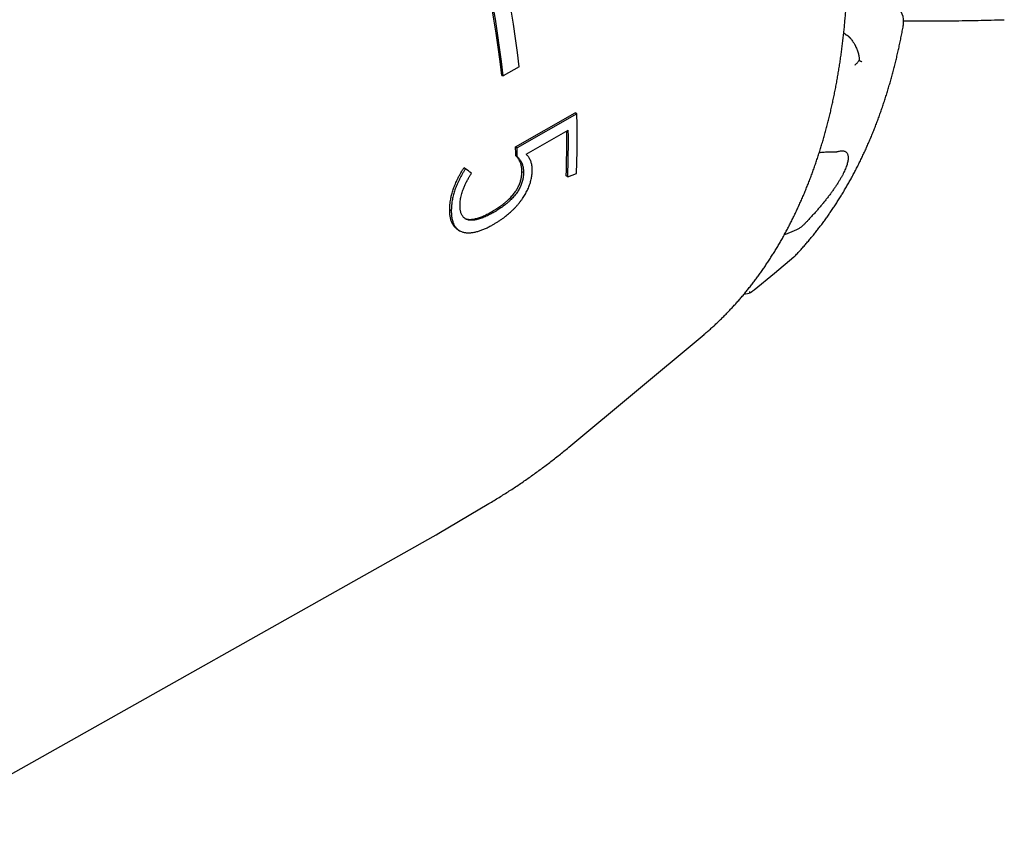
# Model space of a CAD drawing. Header units: millimetres. Extents: x 8 to 399, y 12 to 198.
# Tile 43 of 53: x 364 to 386, y 49 to 67. Entities that reach past the tile are written whole.
import ezdxf

# ---------------------------------------------------------------- set-up
doc = ezdxf.new("R2010")
doc.units = ezdxf.units.MM

msp = doc.modelspace()

# ---------------------------------------------------------------- linework, layer by layer
at = {"color": 7, "linetype": 'Continuous', "lineweight": 30}
for p, q in [((382.501, 66.726), (382.465, 66.754)), ((382.813, 66.149), (382.831, 66.138)), ((375.199, 66.006), (374.843, 65.802)), ((374.809, 65.806), (374.843, 65.802)), ((375.117, 64.211), (376.454, 64.97)), ((376.489, 64.949), (375.153, 64.191)), ((376.489, 64.949), (376.454, 64.97)), ((375.357, 64.047), (376.298, 64.581)), ((375.117, 64.211), (375.153, 64.191)), ((375.157, 63.992), (375.122, 64.013)), ((373.996, 63.722), (373.96, 63.742)), ((375.294, 63.633), (375.259, 63.654)), ((376.286, 63.54), (376.25, 63.561)), ((376.286, 63.54), (376.481, 63.614)), ((373.679, 62.774), (373.643, 62.794)), ((374.613, 62.733), (374.578, 62.754)), ((373.829, 62.354), (373.865, 62.333)), ((380.231, 60.91), (380.349, 60.935)), ((380.422, 60.974), (380.386, 60.948)), ((376.313, 57.486), (379.295, 59.971)), ((373.401, 55.558), (374.52, 56.22)), ((361.543, 48.879), (373.272, 55.483))]:
    msp.add_line(p, q, dxfattribs=at)
at = {"color": 7, "linetype": 'Continuous', "lineweight": 30, "flags": 128}
for points in [[(380.462, 61.005), (380.914, 61.383), (381.347, 61.745)], [(379.295, 59.971), (379.342, 60.011), (379.344, 60.012)], [(373.272, 55.483), (373.337, 55.521), (373.401, 55.558)]]:
    msp.add_lwpolyline(points, dxfattribs=at)
at = {"color": 7, "linetype": 'Continuous', "lineweight": 30}
for centre, radius, start, end in [((344.803, 62.388), 30.611, 6.788, 25.9278), ((344.469, 62.205), 30.553, 6.7695, 25.9463), ((344.43, 62.18), 30.628, 6.7931, 25.9227), ((383.307, 67.014), 0.5, 0, 52.9614), ((383.307, 67.014), 0.5, 349.7645, 0), ((356.921, 64.409), 19.576, 357.6733, 1.5812), ((356.958, 64.313), 19.307, 357.7684, 0.7382), ((356.924, 64.293), 19.376, 357.7738, 0.8526), ((354.626, 63.656), 20.499, 0.9967, 1.5515), ((354.615, 63.636), 20.545, 0.9935, 1.5471), ((381.027, 62.128), 0.5, 309.8455, 316.4787)]:
    msp.add_arc(centre, radius, start, end, dxfattribs=at)
msp.add_ellipse((359.92, 71.837), major_axis=(19.536, -12.918), ratio=0.058831, start_param=0.795936, end_param=0.805941, dxfattribs=at)
for points, knots in [([(379.344, 60.013), (379.359, 60.025), (379.398, 60.059), (379.461, 60.114), (379.533, 60.178), (379.604, 60.244), (379.674, 60.311), (379.744, 60.379), (379.813, 60.448), (379.881, 60.518), (379.948, 60.589), (380.015, 60.661), (380.081, 60.734), (380.146, 60.809), (380.21, 60.884), (380.274, 60.96), (380.336, 61.038), (380.398, 61.116), (380.459, 61.196), (380.52, 61.276), (380.579, 61.358), (380.638, 61.441), (380.696, 61.524), (380.753, 61.609), (380.809, 61.695), (380.864, 61.781), (380.919, 61.869), (380.973, 61.957), (381.026, 62.047), (381.078, 62.137), (381.129, 62.229), (381.179, 62.321), (381.229, 62.415), (381.277, 62.509), (381.325, 62.605), (381.372, 62.701), (381.418, 62.798), (381.463, 62.896), (381.508, 62.995), (381.551, 63.095), (381.594, 63.196), (381.635, 63.298), (381.676, 63.4), (381.716, 63.504), (381.755, 63.608), (381.793, 63.713), (381.83, 63.819), (381.866, 63.926), (381.902, 64.034), (381.936, 64.143), (381.97, 64.252), (382.003, 64.362), (382.034, 64.474), (382.065, 64.585), (382.095, 64.698), (382.124, 64.812), (382.152, 64.926), (382.18, 65.041), (382.206, 65.157), (382.231, 65.273), (382.256, 65.391), (382.279, 65.509), (382.302, 65.628), (382.323, 65.747), (382.344, 65.867), (382.364, 65.988), (382.382, 66.11), (382.4, 66.232), (382.417, 66.356), (382.433, 66.479), (382.448, 66.604), (382.463, 66.729), (382.476, 66.855), (382.488, 66.981), (382.499, 67.108), (382.51, 67.236), (382.519, 67.364), (382.528, 67.493), (382.535, 67.622), (382.542, 67.752), (382.547, 67.883), (382.552, 68.014), (382.556, 68.146), (382.559, 68.279), (382.561, 68.412), (382.561, 68.523), (382.562, 68.613), (382.561, 68.704), (382.561, 68.817), (382.559, 68.952), (382.556, 69.088), (382.552, 69.224), (382.547, 69.361), (382.542, 69.498), (382.535, 69.635), (382.527, 69.773), (382.519, 69.912), (382.51, 70.051), (382.499, 70.19), (382.488, 70.33), (382.476, 70.47), (382.462, 70.61), (382.448, 70.751), (382.433, 70.893), (382.417, 71.034), (382.4, 71.177), (382.382, 71.319), (382.364, 71.462), (382.344, 71.605), (382.323, 71.749), (382.302, 71.892), (382.279, 72.037), (382.256, 72.181), (382.232, 72.326), (382.206, 72.471), (382.18, 72.616), (382.153, 72.762), (382.125, 72.908), (382.096, 73.054), (382.066, 73.2), (382.036, 73.347), (382.004, 73.493), (381.972, 73.64), (381.938, 73.788), (381.904, 73.935), (381.869, 74.083), (381.833, 74.23), (381.796, 74.378), (381.758, 74.526), (381.719, 74.675), (381.679, 74.823), (381.639, 74.971), (381.597, 75.12), (381.555, 75.269), (381.512, 75.417), (381.468, 75.566), (381.423, 75.715), (381.377, 75.864), (381.331, 76.013), (381.283, 76.162), (381.235, 76.312), (381.186, 76.461), (381.136, 76.61), (381.085, 76.759), (381.033, 76.908), (380.981, 77.058), (380.927, 77.207), (380.873, 77.356), (380.818, 77.505), (380.762, 77.654), (380.706, 77.803), (380.648, 77.952), (380.59, 78.101), (380.531, 78.25), (380.471, 78.398), (380.41, 78.547), (380.349, 78.695), (380.286, 78.844), (380.223, 78.992), (380.16, 79.14), (380.095, 79.288), (380.029, 79.436), (379.963, 79.583), (379.896, 79.731), (379.829, 79.878), (379.76, 80.025), (379.691, 80.171), (379.621, 80.318), (379.55, 80.464), (379.479, 80.61), (379.407, 80.756), (379.334, 80.902), (379.26, 81.047), (379.186, 81.192), (379.111, 81.337), (379.035, 81.481), (378.958, 81.625), (378.881, 81.769), (378.803, 81.912), (378.725, 82.055), (378.645, 82.198), (378.565, 82.341), (378.485, 82.483), (378.404, 82.624), (378.322, 82.766), (378.239, 82.907), (378.156, 83.047), (378.072, 83.187), (377.987, 83.327), (377.902, 83.466), (377.816, 83.605), (377.73, 83.743), (377.643, 83.881), (377.555, 84.019), (377.467, 84.156), (377.378, 84.292), (377.288, 84.428), (377.198, 84.563), (377.108, 84.698), (377.016, 84.833), (376.924, 84.967), (376.832, 85.1), (376.739, 85.233), (376.646, 85.365), (376.552, 85.497), (376.457, 85.628), (376.362, 85.759), (376.266, 85.889), (376.17, 86.018), (376.073, 86.147), (375.976, 86.275), (375.878, 86.403), (375.78, 86.53), (375.681, 86.656), (375.582, 86.782), (375.482, 86.907), (375.382, 87.031), (375.281, 87.155), (375.18, 87.278), (375.079, 87.4), (374.977, 87.522), (374.874, 87.643), (374.771, 87.763), (374.668, 87.882), (374.564, 88.001), (374.46, 88.119), (374.356, 88.236), (374.251, 88.353), (374.145, 88.469), (374.04, 88.584), (373.933, 88.698), (373.827, 88.811), (373.72, 88.924), (373.613, 89.036), (373.505, 89.147), (373.397, 89.257), (373.289, 89.366), (373.18, 89.475), (373.072, 89.583), (372.962, 89.69), (372.853, 89.796), (372.743, 89.901), (372.633, 90.006), (372.522, 90.109), (372.412, 90.212), (372.301, 90.314), (372.189, 90.414), (372.078, 90.514), (371.966, 90.614), (371.854, 90.712), (371.742, 90.809), (371.629, 90.905), (371.516, 91.001), (371.403, 91.095), (371.29, 91.189), (371.177, 91.281), (371.063, 91.373), (370.95, 91.464), (370.836, 91.554), (370.721, 91.642), (370.607, 91.73), (370.493, 91.817), (370.378, 91.903), (370.263, 91.988), (370.149, 92.072), (370.034, 92.154), (369.918, 92.236), (369.803, 92.317), (369.688, 92.397), (369.572, 92.476), (369.48, 92.538), (369.426, 92.574), (369.41, 92.584)], [0, 0, 0, 0, 0.0022092, 0.0059093, 0.00961, 0.0133113, 0.0170132, 0.0207158, 0.0244191, 0.028123, 0.0318277, 0.0355332, 0.0392394, 0.0429464, 0.0466541, 0.0503627, 0.0540722, 0.0577824, 0.0614935, 0.0652054, 0.0689181, 0.0726316, 0.076346, 0.0800613, 0.0837773, 0.0874942, 0.0912118, 0.0949303, 0.0986495, 0.1023696, 0.1060903, 0.1098119, 0.1135341, 0.1172571, 0.1209808, 0.1247051, 0.1284301, 0.1321558, 0.135882, 0.1396089, 0.1433364, 0.1470644, 0.1507929, 0.154522, 0.1582516, 0.1619817, 0.1657123, 0.1694432, 0.1731747, 0.1769065, 0.1806387, 0.1843713, 0.1881042, 0.1918374, 0.195571, 0.1993049, 0.203039, 0.2067734, 0.2105081, 0.214243, 0.2179781, 0.2217134, 0.2254489, 0.2291845, 0.2329203, 0.2366563, 0.2403924, 0.2441286, 0.247865, 0.2516014, 0.2553379, 0.2590745, 0.2628112, 0.2665479, 0.2702847, 0.2740215, 0.2777583, 0.2814952, 0.2852321, 0.288969, 0.2927059, 0.2964428, 0.3001797, 0.3039166, 0.3076534, 0.3113902, 0.313263, 0.3152315, 0.3189683, 0.322705, 0.3264417, 0.3301783, 0.3339149, 0.3376514, 0.3413879, 0.3451243, 0.3488607, 0.352597, 0.3563332, 0.3600694, 0.3638055, 0.3675415, 0.3712774, 0.3750133, 0.3787491, 0.3824848, 0.3862205, 0.389956, 0.3936915, 0.3974269, 0.4011623, 0.4048975, 0.4086327, 0.4123678, 0.4161028, 0.4198377, 0.4235726, 0.4273074, 0.4310421, 0.4347767, 0.4385112, 0.4422457, 0.4459801, 0.4497144, 0.4534487, 0.4571828, 0.4609169, 0.4646509, 0.4683849, 0.4721187, 0.4758525, 0.4795863, 0.4833199, 0.4870535, 0.4907871, 0.4945205, 0.4982539, 0.5019872, 0.5057205, 0.5094537, 0.5131869, 0.51692, 0.520653, 0.524386, 0.5281189, 0.5318518, 0.5355846, 0.5393174, 0.5430501, 0.5467827, 0.5505154, 0.5542479, 0.5579805, 0.5617129, 0.5654454, 0.5691778, 0.5729101, 0.5766425, 0.5803747, 0.584107, 0.5878392, 0.5915714, 0.5953036, 0.5990357, 0.6027678, 0.6064998, 0.6102319, 0.6139639, 0.6176959, 0.6214279, 0.6251598, 0.6288918, 0.6326237, 0.6363556, 0.6400875, 0.6438193, 0.6475512, 0.651283, 0.6550149, 0.6587467, 0.6624786, 0.6662104, 0.6699422, 0.673674, 0.6774058, 0.6811377, 0.6848695, 0.6886013, 0.6923331, 0.696065, 0.6997968, 0.7035287, 0.7072605, 0.7109924, 0.7147243, 0.7184562, 0.7221881, 0.7259201, 0.729652, 0.733384, 0.737116, 0.740848, 0.7445801, 0.7483122, 0.7520443, 0.7557764, 0.7595086, 0.7632408, 0.766973, 0.7707052, 0.7744375, 0.7781699, 0.7819022, 0.7856346, 0.7893671, 0.7930996, 0.7968321, 0.8005647, 0.8042973, 0.80803, 0.8117628, 0.8154955, 0.8192284, 0.8229613, 0.8266942, 0.8304272, 0.8341602, 0.8378934, 0.8416265, 0.8453598, 0.849093, 0.8528264, 0.8565598, 0.8602933, 0.8640269, 0.8677605, 0.8714942, 0.8752279, 0.8789618, 0.8826957, 0.8864296, 0.8901637, 0.8938978, 0.897632, 0.9013663, 0.9051006, 0.9088351, 0.9125696, 0.9163042, 0.9200388, 0.9237736, 0.9275084, 0.9312433, 0.9349783, 0.9387134, 0.9424485, 0.9461838, 0.9499191, 0.9536545, 0.95739, 0.9611256, 0.9648612, 0.9685969, 0.9723327, 0.9760686, 0.9798046, 0.9835406, 0.9872767, 0.9910129, 0.9947492, 0.9984855, 1, 1, 1, 1]), ([(383.805, 67.037), (383.894, 67.036), (384.072, 67.034), (384.344, 67.032), (384.621, 67.033), (384.901, 67.035), (385.185, 67.038), (385.472, 67.044), (385.764, 67.05), (385.961, 67.056), (386.06, 67.059)], [0, 0, 0, 0, 0.1217, 0.245325, 0.369395, 0.494016, 0.61929, 0.745316, 0.872189, 1, 1, 1, 1]), ([(381.39, 61.784), (381.402, 61.797), (381.437, 61.834), (381.494, 61.896), (381.56, 61.969), (381.625, 62.044), (381.69, 62.12), (381.754, 62.197), (381.817, 62.275), (381.88, 62.354), (381.941, 62.434), (382.002, 62.515), (382.062, 62.597), (382.121, 62.68), (382.179, 62.764), (382.237, 62.849), (382.294, 62.935), (382.349, 63.022), (382.404, 63.11), (382.459, 63.199), (382.512, 63.29), (382.564, 63.381), (382.616, 63.473), (382.667, 63.566), (382.717, 63.66), (382.765, 63.755), (382.814, 63.851), (382.861, 63.948), (382.907, 64.045), (382.953, 64.144), (382.997, 64.244), (383.041, 64.344), (383.084, 64.446), (383.126, 64.548), (383.167, 64.651), (383.207, 64.755), (383.246, 64.86), (383.284, 64.966), (383.321, 65.073), (383.358, 65.18), (383.393, 65.289), (383.428, 65.398), (383.462, 65.508), (383.494, 65.619), (383.526, 65.731), (383.557, 65.843), (383.587, 65.956), (383.616, 66.071), (383.644, 66.185), (383.671, 66.301), (383.697, 66.417), (383.722, 66.535), (383.747, 66.652), (383.77, 66.771), (383.787, 66.862), (383.797, 66.914), (383.799, 66.925)], [0, 0, 0, 0, 0.010152, 0.028859, 0.047571, 0.066294, 0.085026, 0.103767, 0.122519, 0.141281, 0.160053, 0.178835, 0.197627, 0.216429, 0.235242, 0.254065, 0.272898, 0.291742, 0.310595, 0.329459, 0.348332, 0.367215, 0.386108, 0.40501, 0.423921, 0.442842, 0.461771, 0.480709, 0.499655, 0.51861, 0.537573, 0.556544, 0.575522, 0.594507, 0.6135, 0.632499, 0.651505, 0.670518, 0.689536, 0.70856, 0.72759, 0.746625, 0.765666, 0.784711, 0.803761, 0.822815, 0.841873, 0.860936, 0.880002, 0.899072, 0.918144, 0.93722, 0.956299, 0.975381, 0.994465, 1, 1, 1, 1]), ([(382.501, 66.726), (382.503, 66.726), (382.507, 66.724), (382.511, 66.723), (382.513, 66.722)], [0, 0, 0, 0, 0.4602193, 1, 1, 1, 1]), ([(382.513, 66.722), (382.515, 66.722), (382.52, 66.721), (382.528, 66.718), (382.54, 66.711), (382.551, 66.704), (382.558, 66.699), (382.562, 66.696), (382.566, 66.692), (382.57, 66.689), (382.574, 66.685), (382.578, 66.681), (382.583, 66.676), (382.59, 66.67), (382.598, 66.662), (382.606, 66.652), (382.616, 66.641), (382.627, 66.629), (382.642, 66.609), (382.661, 66.583), (382.682, 66.553), (382.698, 66.527), (382.71, 66.505), (382.717, 66.491), (382.721, 66.483), (382.723, 66.479), (382.725, 66.476), (382.727, 66.473), (382.728, 66.47), (382.736, 66.454), (382.75, 66.424), (382.767, 66.381), (382.782, 66.338), (382.793, 66.297), (382.802, 66.257), (382.808, 66.219), (382.812, 66.183), (382.813, 66.16), (382.813, 66.149)], [0, 0, 0, 0, 0.008768, 0.019151, 0.040881, 0.068644, 0.075764, 0.083219, 0.091015, 0.099156, 0.107646, 0.11649, 0.125693, 0.140523, 0.157674, 0.17719, 0.199119, 0.223508, 0.250404, 0.309898, 0.362685, 0.408363, 0.441033, 0.46838, 0.474653, 0.480555, 0.486085, 0.491243, 0.496027, 0.500437, 0.567889, 0.634364, 0.699596, 0.763349, 0.825416, 0.88563, 0.943856, 1, 1, 1, 1]), ([(382.719, 66.044), (382.722, 66.046), (382.729, 66.053), (382.74, 66.065), (382.755, 66.08), (382.772, 66.1), (382.792, 66.123), (382.806, 66.14), (382.813, 66.149)], [0, 0, 0, 0, 0.084857, 0.20243, 0.352726, 0.535751, 0.751508, 1, 1, 1, 1]), ([(382.831, 66.138), (382.835, 66.136), (382.843, 66.132), (382.853, 66.126), (382.861, 66.121), (382.866, 66.119), (382.868, 66.118)], [0, 0, 0, 0, 0.297472, 0.563295, 0.797469, 1, 1, 1, 1]), ([(375.259, 63.654), (375.259, 63.662), (375.259, 63.678), (375.258, 63.702), (375.256, 63.726), (375.253, 63.756), (375.248, 63.786), (375.242, 63.814), (375.236, 63.835), (375.228, 63.855), (375.217, 63.88), (375.203, 63.908), (375.184, 63.938), (375.165, 63.965), (375.144, 63.99), (375.129, 64.005), (375.122, 64.013)], [0, 0, 0, 0, 0.0522966, 0.1046735, 0.157041, 0.209575, 0.3142221, 0.3668803, 0.4195347, 0.4734147, 0.5272993, 0.6357839, 0.726395, 0.817211, 0.9085552, 1, 1, 1, 1]), ([(375.157, 63.992), (375.165, 63.983), (375.182, 63.965), (375.206, 63.937), (375.227, 63.905), (375.244, 63.877), (375.255, 63.854), (375.264, 63.835), (375.271, 63.815), (375.278, 63.789), (375.285, 63.757), (375.291, 63.717), (375.294, 63.676), (375.294, 63.647), (375.294, 63.633)], [0, 0, 0, 0, 0.104597, 0.209294, 0.31393, 0.418878, 0.472003, 0.525121, 0.57865, 0.632176, 0.72314, 0.814505, 0.907075, 1, 1, 1, 1]), ([(375.49, 63.678), (375.49, 63.694), (375.489, 63.717), (375.488, 63.748), (375.485, 63.778), (375.48, 63.814), (375.47, 63.855), (375.457, 63.894), (375.441, 63.93), (375.422, 63.963), (375.402, 63.992), (375.38, 64.02), (375.364, 64.038), (375.357, 64.047)], [0, 0, 0, 0, 0.100062, 0.150141, 0.200266, 0.300416, 0.401236, 0.503765, 0.606861, 0.70456, 0.802613, 0.901275, 1, 1, 1, 1]), ([(382.337, 64.108), (382.349, 64.111), (382.373, 64.117), (382.406, 64.121), (382.436, 64.122), (382.464, 64.119), (382.489, 64.111), (382.51, 64.1), (382.528, 64.085), (382.542, 64.067), (382.553, 64.044), (382.561, 64.018), (382.565, 63.988), (382.566, 63.955), (382.563, 63.919), (382.556, 63.88), (382.546, 63.838), (382.532, 63.793), (382.515, 63.744), (382.494, 63.694), (382.469, 63.641), (382.442, 63.587), (382.412, 63.53), (382.378, 63.471), (382.34, 63.41), (382.3, 63.347), (382.257, 63.284), (382.213, 63.22), (382.165, 63.155), (382.115, 63.089), (382.062, 63.021), (382.008, 62.953), (381.952, 62.886), (381.896, 62.82), (381.837, 62.753), (381.777, 62.686), (381.716, 62.619), (381.661, 62.56), (381.612, 62.51), (381.585, 62.481), (381.571, 62.467)], [0, 0, 0, 0, 0.026417, 0.052854, 0.079271, 0.106454, 0.133659, 0.160842, 0.187259, 0.213697, 0.240114, 0.267301, 0.294509, 0.321696, 0.348084, 0.374494, 0.400882, 0.428037, 0.455215, 0.48237, 0.508761, 0.535173, 0.561564, 0.588722, 0.615901, 0.643059, 0.669451, 0.695864, 0.722256, 0.749415, 0.776596, 0.803755, 0.830143, 0.856552, 0.88294, 0.910093, 0.937268, 0.964422, 0.982211, 1, 1, 1, 1]), ([(381.917, 64.082), (381.933, 64.084), (381.971, 64.089), (382.029, 64.095), (382.092, 64.098), (382.152, 64.1), (382.191, 64.098), (382.21, 64.097)], [0, 0, 0, 0, 0.157518, 0.367198, 0.576878, 0.788439, 1, 1, 1, 1]), ([(382.21, 64.097), (382.219, 64.097), (382.235, 64.096), (382.258, 64.097), (382.28, 64.098), (382.293, 64.099), (382.299, 64.1)], [0, 0, 0, 0, 0.247447, 0.495925, 0.747467, 1, 1, 1, 1]), ([(382.299, 64.1), (382.306, 64.101), (382.32, 64.103), (382.331, 64.106), (382.337, 64.108)], [0, 0, 0, 0, 0.492013, 1, 1, 1, 1]), ([(373.643, 62.794), (373.644, 62.814), (373.645, 62.854), (373.648, 62.915), (373.655, 62.977), (373.663, 63.034), (373.673, 63.085), (373.683, 63.13), (373.696, 63.177), (373.71, 63.226), (373.728, 63.278), (373.747, 63.33), (373.769, 63.382), (373.792, 63.435), (373.819, 63.491), (373.85, 63.552), (373.885, 63.616), (373.922, 63.679), (373.947, 63.721), (373.96, 63.742)], [0, 0, 0, 0, 0.06722, 0.13449, 0.201901, 0.26931, 0.315168, 0.361054, 0.406908, 0.459354, 0.511844, 0.564298, 0.618097, 0.671933, 0.725744, 0.794033, 0.862321, 0.931152, 1, 1, 1, 1]), ([(373.996, 63.722), (373.983, 63.701), (373.958, 63.66), (373.922, 63.598), (373.886, 63.534), (373.853, 63.468), (373.824, 63.407), (373.799, 63.35), (373.778, 63.298), (373.759, 63.245), (373.742, 63.193), (373.726, 63.14), (373.713, 63.086), (373.702, 63.034), (373.693, 62.981), (373.687, 62.928), (373.683, 62.876), (373.68, 62.824), (373.679, 62.791), (373.679, 62.774)], [0, 0, 0, 0, 0.067222, 0.134473, 0.203164, 0.271899, 0.340582, 0.39377, 0.447029, 0.500273, 0.553439, 0.607808, 0.662274, 0.71675, 0.771131, 0.828276, 0.885488, 0.942766, 1, 1, 1, 1]), ([(373.875, 62.89), (373.876, 62.907), (373.877, 62.942), (373.88, 62.996), (373.887, 63.05), (373.897, 63.105), (373.912, 63.162), (373.927, 63.213), (373.943, 63.256), (373.957, 63.292), (373.972, 63.328), (373.989, 63.364), (374.006, 63.4), (374.03, 63.448), (374.06, 63.503), (374.096, 63.564), (374.119, 63.602), (374.131, 63.621)], [0, 0, 0, 0, 0.076583, 0.153279, 0.227413, 0.301538, 0.377889, 0.454243, 0.501496, 0.548751, 0.59645, 0.644152, 0.692822, 0.741494, 0.839217, 0.919546, 1, 1, 1, 1]), ([(374.578, 62.754), (374.594, 62.763), (374.626, 62.782), (374.674, 62.811), (374.72, 62.841), (374.766, 62.872), (374.812, 62.905), (374.857, 62.94), (374.903, 62.977), (374.945, 63.015), (374.984, 63.053), (375.02, 63.091), (375.055, 63.131), (375.086, 63.17), (375.114, 63.207), (375.137, 63.243), (375.159, 63.28), (375.179, 63.317), (375.197, 63.356), (375.212, 63.394), (375.225, 63.433), (375.236, 63.472), (375.245, 63.51), (375.251, 63.547), (375.256, 63.584), (375.258, 63.619), (375.259, 63.642), (375.259, 63.654)], [0, 0, 0, 0, 0.0524172, 0.1048267, 0.154283, 0.2037509, 0.2531972, 0.3034242, 0.3536654, 0.4038397, 0.445802, 0.4878567, 0.5298699, 0.5717755, 0.6047024, 0.6377357, 0.6707735, 0.7037063, 0.7367042, 0.7698252, 0.8029778, 0.836019, 0.8690672, 0.9021993, 0.9353547, 0.9684346, 1, 1, 1, 1]), ([(374.603, 62.463), (374.622, 62.474), (374.662, 62.498), (374.721, 62.534), (374.779, 62.572), (374.837, 62.613), (374.891, 62.654), (374.939, 62.693), (374.983, 62.73), (375.027, 62.769), (375.07, 62.81), (375.113, 62.854), (375.155, 62.901), (375.197, 62.95), (375.236, 63.001), (375.272, 63.051), (375.304, 63.099), (375.332, 63.145), (375.359, 63.192), (375.383, 63.24), (375.405, 63.289), (375.425, 63.337), (375.442, 63.387), (375.456, 63.435), (375.468, 63.484), (375.478, 63.533), (375.484, 63.582), (375.488, 63.63), (375.49, 63.662), (375.49, 63.678)], [0, 0, 0, 0, 0.048603, 0.097199, 0.145165, 0.193151, 0.241104, 0.277882, 0.314692, 0.351479, 0.388224, 0.426357, 0.464609, 0.502879, 0.541088, 0.579185, 0.610946, 0.642819, 0.674703, 0.706527, 0.738246, 0.770094, 0.802057, 0.83407, 0.866054, 0.89792, 0.931912, 0.965958, 1, 1, 1, 1]), ([(375.294, 63.633), (375.294, 63.62), (375.293, 63.596), (375.291, 63.557), (375.286, 63.518), (375.278, 63.476), (375.267, 63.434), (375.253, 63.391), (375.237, 63.348), (375.218, 63.304), (375.196, 63.262), (375.171, 63.22), (375.143, 63.177), (375.111, 63.135), (375.075, 63.092), (375.038, 63.051), (374.998, 63.011), (374.955, 62.971), (374.909, 62.933), (374.863, 62.896), (374.815, 62.861), (374.768, 62.828), (374.718, 62.796), (374.667, 62.764), (374.631, 62.744), (374.613, 62.733)], [0, 0, 0, 0, 0.03506, 0.070123, 0.105126, 0.141758, 0.178518, 0.215271, 0.251895, 0.28923, 0.326752, 0.364276, 0.401613, 0.445397, 0.489317, 0.533292, 0.577152, 0.627749, 0.678423, 0.729081, 0.78088, 0.832707, 0.88452, 0.942255, 1, 1, 1, 1]), ([(374.613, 62.733), (374.588, 62.719), (374.545, 62.696), (374.486, 62.666), (374.436, 62.643), (374.385, 62.622), (374.335, 62.603), (374.285, 62.588), (374.24, 62.577), (374.199, 62.57), (374.164, 62.566), (374.129, 62.565), (374.096, 62.566), (374.064, 62.571), (374.033, 62.58), (374.004, 62.593), (373.978, 62.61), (373.954, 62.63), (373.933, 62.656), (373.915, 62.685), (373.9, 62.718), (373.89, 62.751), (373.883, 62.786), (373.878, 62.819), (373.876, 62.854), (373.875, 62.878), (373.875, 62.89)], [0, 0, 0, 0, 0.07471, 0.1246192, 0.1745439, 0.2244443, 0.275219, 0.3260151, 0.3767599, 0.4146728, 0.4526865, 0.490703, 0.5286565, 0.5665188, 0.6049405, 0.6434961, 0.682029, 0.7204196, 0.7589991, 0.7977471, 0.8365081, 0.8751054, 0.9062583, 0.937481, 0.9687643, 1, 1, 1, 1]), ([(373.829, 62.354), (373.821, 62.359), (373.804, 62.37), (373.781, 62.388), (373.758, 62.41), (373.738, 62.434), (373.719, 62.46), (373.703, 62.488), (373.689, 62.519), (373.676, 62.553), (373.665, 62.589), (373.657, 62.626), (373.65, 62.666), (373.647, 62.707), (373.645, 62.75), (373.644, 62.78), (373.643, 62.794)], [0, 0, 0, 0, 0.067529, 0.139511, 0.211547, 0.283513, 0.353673, 0.423895, 0.494059, 0.566413, 0.638826, 0.711173, 0.783021, 0.854876, 0.927431, 1, 1, 1, 1]), ([(373.679, 62.774), (373.679, 62.757), (373.68, 62.723), (373.683, 62.673), (373.688, 62.626), (373.697, 62.581), (373.709, 62.538), (373.723, 62.501), (373.738, 62.469), (373.753, 62.442), (373.771, 62.416), (373.79, 62.393), (373.811, 62.372), (373.837, 62.351), (373.868, 62.33), (373.903, 62.314), (373.935, 62.302), (373.964, 62.295), (373.994, 62.29), (374.027, 62.286), (374.062, 62.285), (374.097, 62.286), (374.134, 62.289), (374.172, 62.294), (374.21, 62.302), (374.249, 62.311), (374.289, 62.322), (374.327, 62.335), (374.366, 62.349), (374.404, 62.364), (374.444, 62.381), (374.483, 62.4), (374.536, 62.427), (374.576, 62.448), (374.603, 62.463)], [0, 0, 0, 0, 0.033278, 0.066579, 0.09997, 0.133363, 0.167446, 0.201529, 0.227916, 0.254322, 0.280707, 0.307863, 0.335043, 0.362204, 0.401984, 0.441764, 0.468882, 0.496019, 0.523142, 0.55285, 0.582559, 0.612484, 0.642408, 0.672972, 0.703536, 0.734301, 0.765067, 0.794176, 0.823285, 0.852508, 0.88173, 0.911266, 0.940805, 1, 1, 1, 1]), ([(373.979, 62.61), (373.985, 62.607), (374.001, 62.6), (374.027, 62.593), (374.057, 62.588), (374.089, 62.585), (374.123, 62.586), (374.161, 62.589), (374.203, 62.597), (374.245, 62.607), (374.288, 62.62), (374.333, 62.636), (374.379, 62.654), (374.427, 62.675), (374.477, 62.7), (374.527, 62.726), (374.561, 62.745), (374.578, 62.754)], [0, 0, 0, 0, 0.039956, 0.097076, 0.154312, 0.211536, 0.26857, 0.337319, 0.406148, 0.474946, 0.545412, 0.615937, 0.686449, 0.76478, 0.843162, 0.921597, 1, 1, 1, 1]), ([(381.513, 62.415), (381.504, 62.408), (381.485, 62.393), (381.455, 62.374), (381.424, 62.357), (381.402, 62.347), (381.391, 62.342)], [0, 0, 0, 0, 0.247547, 0.496023, 0.747479, 1, 1, 1, 1]), ([(381.571, 62.467), (381.562, 62.458), (381.543, 62.439), (381.523, 62.423), (381.513, 62.415)], [0, 0, 0, 0, 0.507987, 1, 1, 1, 1]), ([(381.391, 62.342), (381.368, 62.332), (381.32, 62.311), (381.249, 62.283), (381.187, 62.259), (381.149, 62.246), (381.135, 62.241)], [0, 0, 0, 0, 0.275906, 0.551813, 0.830028, 1, 1, 1, 1]), ([(380.349, 60.965), (380.35, 60.964), (380.353, 60.962), (380.358, 60.96), (380.364, 60.957), (380.371, 60.954), (380.378, 60.95), (380.383, 60.949), (380.386, 60.948)], [0, 0, 0, 0, 0.084858, 0.202432, 0.352728, 0.535753, 0.75151, 1, 1, 1, 1]), ([(380.386, 60.948), (380.379, 60.945), (380.367, 60.94), (380.354, 60.937), (380.349, 60.936)], [0, 0, 0, 0, 0.574543, 1, 1, 1, 1]), ([(380.497, 61.036), (380.492, 61.032), (380.482, 61.022), (380.464, 61.007), (380.444, 60.991), (380.429, 60.98), (380.422, 60.974)], [0, 0, 0, 0, 0.202531, 0.436705, 0.702528, 1, 1, 1, 1]), ([(374.52, 56.22), (374.52, 56.22), (374.558, 56.243), (374.635, 56.289), (374.75, 56.359), (374.864, 56.43), (374.977, 56.502), (375.089, 56.576), (375.201, 56.65), (375.312, 56.726), (375.422, 56.803), (375.532, 56.881), (375.641, 56.96), (375.749, 57.04), (375.856, 57.121), (375.962, 57.203), (376.068, 57.286), (376.173, 57.37), (376.255, 57.437), (376.301, 57.476), (376.313, 57.486)], [0, 0, 0, 0, 0.000068, 0.061173, 0.122275, 0.183377, 0.244479, 0.305585, 0.366695, 0.427812, 0.488937, 0.550073, 0.611221, 0.672383, 0.733561, 0.794756, 0.855972, 0.917209, 0.97847, 1, 1, 1, 1])]:
    msp.add_open_spline(points, degree=3, knots=knots, dxfattribs=at)

doc.saveas('drawing.dxf')
